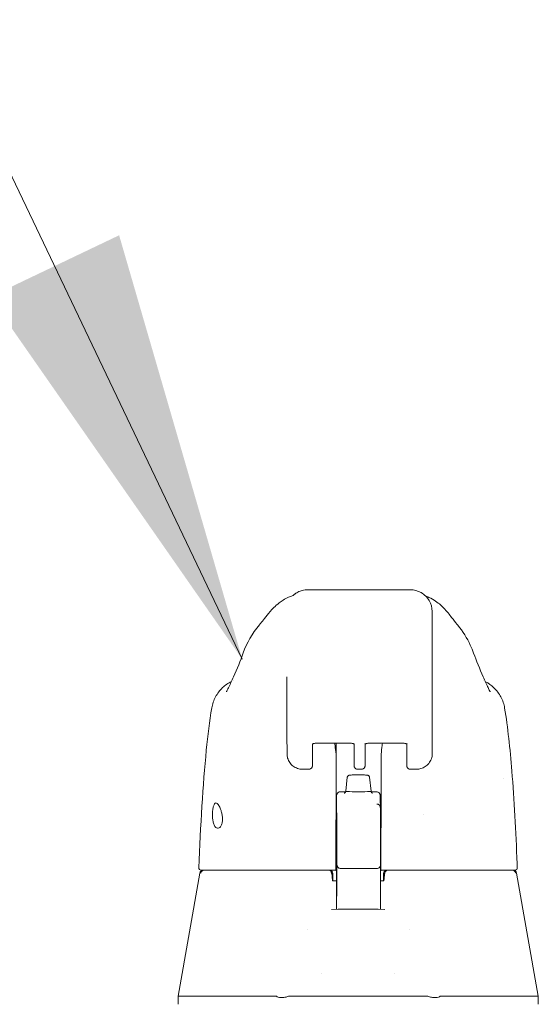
# Model space of a CAD drawing. Header units: inches. Extents: x 15 to 394, y 11 to 241.
# Tile 5 of 83: x 128.11 to 130.93, y 84.65 to 89.99. Entities that reach past the tile are written whole.
import ezdxf

# ---------------------------------------------------------------- set-up
doc = ezdxf.new("R2010")
doc.units = ezdxf.units.IN
doc.header["$LTSCALE"] = 24
doc.header["$MEASUREMENT"] = 0
doc.layers.get('0').update_dxf_attribs({"lineweight": 0})
doc.layers.add('Symbol (ANSI)', color=7, linetype='Continuous', lineweight=5)
doc.layers.add('Visible (ANSI)', color=7, linetype='Continuous', lineweight=5)
doc.styles.add('ROMANS', font='tahoma.ttf')
doc.dimstyles.new('Default (ANSI)$7', dxfattribs={"dimscale": 24, "dimtxt": 0.07, "dimasz": 0.098425, "dimexe": 0.125, "dimexo": 0.0625, "dimgap": 0.031496, "dimtad": 0, "dimtih": 1, "dimtoh": 1, "dimrnd": 1e-08, "dimzin": 0, "dimdsep": 46, "dimtxsty": 'ROMANS', "dimblk": 'Filled-1', "dimcen": 0.09, "dimdle": 0.393701, "dimclrd": 256, "dimclre": 256, "dimclrt": 256, "dimadec": 0, "dimazin": 0, "dimtfac": 0.928571, "dimtofl": 0, "dimtmove": 0, "dimatfit": 3, "dimfxl": 0, "dimtolj": 1, "dimtzin": 0, "dimlwd": -1, "dimlwe": -1, "dimarcsym": 0})

# ---------------------------------------------------------------- blocks, each defined once
blk = doc.blocks.new('Filled-1')
at = {"color": 0}
for p, q in [((0, 0), (-1, 0.1786)), ((-1, 0.1786), (-1, -0.1786)), ((-1, 0), (0, 0)), ((-1, -0.1786), (0, 0))]:
    blk.add_line(p, q, dxfattribs=at)
at = {"color": 0, "flags": 128}
blk.add_lwpolyline([(-1, -0.1786), (0, 0)], dxfattribs=at)
at = {"color": 0}
blk.add_solid([(-1, -0.1786), (0, 0), (-1, 0.1786), (-1, -0.1786)], dxfattribs=at)

msp = doc.modelspace()

# ---------------------------------------------------------------- linework, layer by layer
at = {"layer": 'Visible (ANSI)'}
for p, q in [((129.6784, 86.8954), (129.6772, 86.8954)), ((129.6784, 86.8954), (129.6809, 86.8954)), ((130.2321, 86.8954), (129.6809, 86.8954)), ((130.3513, 86.2852), (130.3514, 86.1829)), ((130.3514, 86.1827), (130.351, 86.0055)), ((129.5635, 86.1079), (129.5636, 86.0056)), ((129.7016, 86.0586), (129.7014, 85.9535)), ((129.7202, 86.0624), (129.9095, 86.0624)), ((129.8295, 86.0624), (129.8295, 86.001)), ((129.9275, 86.0588), (129.9276, 85.99)), ((129.9868, 85.9535), (129.9871, 86.0586)), ((130.0056, 86.0624), (130.195, 86.0624)), ((130.213, 85.99), (130.213, 86.0581)), ((129.6828, 85.9217), (129.6476, 85.9217)), ((129.8906, 85.8784), (129.8819, 85.8023)), ((129.9462, 85.9217), (129.9683, 85.9217)), ((130.0111, 85.8783), (130.0197, 85.8023)), ((130.2669, 85.9217), (130.2316, 85.9217)), ((129.8522, 85.799), (129.8815, 85.799)), ((130.0202, 85.799), (130.049, 85.799)), ((130.0687, 85.7798), (130.0694, 85.7546)), ((129.8324, 85.5914), (129.8326, 85.3809)), ((129.091, 85.3585), (128.9733, 84.6911)), ((129.8119, 85.3551), (129.8119, 85.3168)), ((129.8542, 85.3831), (130.0511, 85.3831)), ((130.0724, 85.3748), (130.0731, 85.3748)), ((130.0875, 85.3551), (130.0875, 85.3168)), ((130.8084, 85.3585), (130.9261, 84.6911)), ((129.8327, 85.3157), (129.8139, 85.3157)), ((130.0856, 85.3157), (130.0698, 85.3157)), ((129.8327, 85.2883), (129.8327, 85.2429)), ((130.0697, 85.2329), (130.0696, 85.162)), ((129.6741, 85.054), (129.6741, 85.054)), ((130.2253, 85.054), (130.2253, 85.054)), ((129.7529, 84.8142), (129.7529, 84.8142)), ((130.1466, 84.8142), (130.1466, 84.8142)), ((128.9733, 84.6464), (128.9733, 84.6911)), ((129.0125, 84.6911), (129.5041, 84.6911)), ((129.5773, 84.6911), (130.3222, 84.6911)), ((130.3954, 84.6911), (130.8869, 84.6911)), ((130.9261, 84.6464), (130.9261, 84.6911))]:
    msp.add_line(p, q, dxfattribs=at)
for centre, radius, start, end in [((129.0973, 85.3866), 0.0118, 177.7242, 270), ((129.1104, 85.3551), 0.0197, 90.0001, 170), ((129.7872, 85.3551), 0.0197, 4.9119, 90), ((129.7922, 85.3551), 0.0197, 0, 90), ((130.1072, 85.3551), 0.0197, 90, 180), ((130.1123, 85.3551), 0.0197, 90, 175.0881), ((130.789, 85.3551), 0.0197, 10, 90), ((130.8005, 85.3866), 0.0118, 270, 2.2758)]:
    msp.add_arc(centre, radius, start, end, dxfattribs=at)
for centre, major_axis, ratio, start_param, end_param in [((130.3502, 85.793), (0, 0.9843), 0.001274, 5.235988, 6.283186), ((129.5113, 86.4851), (-0.1851, 0.067), 0.665998, 6.283147, 6.283185), ((130.3901, 86.4851), (0.1852, 0.0666), 0.666643, 0.000002, 0.000041), ((129.5628, 85.793), (0, 0.6299), 0.001274, 5.235988, 6.283186), ((130.2726, 86.1828), (0.0787, -0.0002), 0.866025, 0, 0.002547), ((129.787, 85.9991), (-0.0425, -0.0035), 0.669542, 3.085614, 3.161581), ((129.8307, 84.6199), (0.0001, 1.6849), 0.001243, 0.609956, 0.646633), ((130.1162, 85.9991), (-0.0425, 0.0034), 0.669773, 6.258798, 6.334759), ((130.0749, 84.6199), (0, -1.6849), 0.001294, 3.751549, 3.788225), ((129.8288, 86.0999), (0, 0.5512), 0.001274, 3.554684, 4.444304), ((129.8295, 85.9486), (0, -0.0201), 0.001273, 3.788231, 4.444303), ((130.0729, 86.0999), (0, 0.5512), 0.001274, 3.554684, 4.444304), ((130.0736, 85.9486), (0, 0.0201), 0.001274, 0.646638, 1.302711), ((129.9508, 85.8023), (-0.0689, 0), 0.042782, 6.278319, 9.429644), ((130.3049, 85.6701), (0, 0.061), 0.001274, 1.508926, 1.509277), ((129.8291, 85.5767), (0, -0.0201), 0.001269, 3.554683, 4.318922), ((130.0732, 85.5767), (0, 0.0201), 0.001278, 0.413091, 1.177333), ((129.8123, 85.2949), (-0.0983, 1.1448), 0.000167, 1.516693, 1.533906), ((129.7888, 85.3354), (0.0196, 0.0017), 0.017406, 6.283182, 6.298323), ((129.8135, 85.3276), (0, -0.0118), 0.79344, 0.00001, 0.000043), ((130.1106, 85.3354), (-0.0196, 0.0017), 0.017406, 6.268048, 6.283203), ((129.5222, 84.2377), (-0.0182, 0.4534), 0.057705, 6.212037, 6.280865), ((129.5222, 84.2377), (0.0567, 0.4533), 0.172345, 0.021557, 0.090385), ((130.3772, 84.2377), (-0.0567, 0.4533), 0.172345, 6.1928, 6.261628), ((130.3772, 84.2377), (0.0182, 0.4534), 0.057705, 0.002321, 0.071149)]:
    msp.add_ellipse(centre, major_axis=major_axis, ratio=ratio, start_param=start_param, end_param=end_param, dxfattribs=at)
for centre, major_axis in [((129.8325, 85.6701), (0, 0.0738)), ((130.0726, 85.6701), (0, -0.061))]:
    msp.add_ellipse(centre, major_axis=major_axis, ratio=0.001274, dxfattribs=at)
for points, knots in [([(129.5977, 86.8647), (129.5977, 86.8647), (129.5978, 86.8647), (129.5985, 86.8653), (129.5988, 86.8657), (129.6018, 86.8682), (129.6029, 86.8691), (129.6056, 86.8712), (129.6067, 86.872), (129.6093, 86.8739), (129.6107, 86.8749), (129.6154, 86.878), (129.619, 86.8801), (129.6301, 86.8859), (129.6381, 86.889), (129.6563, 86.894), (129.6668, 86.8954), (129.6772, 86.8954)], [2.324809, 2.324809, 2.324809, 2.324809, 2.4153729, 2.4153729, 2.4996666, 2.4996666, 2.529953, 2.529953, 2.5462201, 2.5462201, 2.5624726, 2.5624726, 2.5951409, 2.5951409, 2.6603318, 2.6603318, 2.7396412, 2.7396412, 2.7396412, 2.7396412]), ([(129.4138, 86.7043), (129.4212, 86.7129), (129.436, 86.7328), (129.4655, 86.7695), (129.4767, 86.783), (129.5003, 86.8066), (129.5097, 86.8153), (129.5281, 86.8294), (129.5352, 86.8344), (129.5517, 86.8444), (129.5613, 86.8496), (129.572, 86.8542)], [0, 0, 0, 0, 0.755734, 0.755734, 1.131841, 1.131841, 1.328326, 1.328326, 1.431535, 1.431535, 1.538441, 1.538441, 1.538441, 1.538441]), ([(129.572, 86.8542), (129.5999, 86.8663), (129.5967, 86.8642), (129.5978, 86.8648), (129.5981, 86.865), (129.5982, 86.8651)], [0, 0, 0, 0, 1.300877, 1.300877, 1.639995, 1.639995, 1.639995, 1.639995]), ([(130.3334, 86.8532), (130.347, 86.8471), (130.3586, 86.8403), (130.3791, 86.8265), (130.3879, 86.8194), (130.408, 86.8017), (130.4174, 86.7917), (130.4421, 86.7639), (130.4539, 86.7481), (130.4753, 86.72), (130.4844, 86.7083), (130.4893, 86.7024)], [0, 0, 0, 0, 0.13568, 0.13568, 0.283939, 0.283939, 0.527054, 0.527054, 1.014346, 1.014346, 1.540824, 1.540824, 1.540824, 1.540824]), ([(130.4894, 86.7024), (130.5175, 86.669), (130.5398, 86.6326), (130.564, 86.5809), (130.57, 86.5665), (130.5753, 86.5518)], [0, 0, 0, 0, 0.3581266, 0.3581266, 0.4930022, 0.4930022, 0.4930022, 0.4930022]), ([(129.2357, 86.342), (129.2357, 86.342), (129.2364, 86.3431), (129.2387, 86.3475), (129.2409, 86.3518), (129.247, 86.3644), (129.2514, 86.3739), (129.2606, 86.394), (129.2653, 86.4043), (129.2705, 86.4153)], [0.5925237, 0.5925237, 0.5925237, 0.5925237, 0.6646619, 0.6646619, 0.7668616, 0.7668616, 0.908863, 0.908863, 1.0310814, 1.0310814, 1.0310814, 1.0310814]), ([(130.6308, 86.4149), (130.6412, 86.3923), (130.6502, 86.3723), (130.6594, 86.3529), (130.6617, 86.3483), (130.6644, 86.3429), (130.6652, 86.3415), (130.6655, 86.3411), (130.6655, 86.341), (130.6655, 86.341)], [0, 0, 0, 0, 0.2499371, 0.2499371, 0.3535128, 0.3535128, 0.4283098, 0.4283098, 0.439933, 0.439933, 0.439933, 0.439933]), ([(129.1556, 86.2537), (129.1591, 86.2747), (129.1661, 86.2953), (129.186, 86.3325), (129.199, 86.3496), (129.2283, 86.3774), (129.2447, 86.3889), (129.2622, 86.3976)], [0, 0, 0, 0, 0.1620881, 0.1620881, 0.3213069, 0.3213069, 0.4702907, 0.4702907, 0.4702907, 0.4702907]), ([(130.6393, 86.3964), (130.6561, 86.3878), (130.6718, 86.3766), (130.7005, 86.3492), (130.7135, 86.3321), (130.7333, 86.2949), (130.7403, 86.2742), (130.7437, 86.2532)], [0.2361481, 0.2361481, 0.2361481, 0.2361481, 0.379777, 0.379777, 0.5389916, 0.5389916, 0.7011957, 0.7011957, 0.7011957, 0.7011957]), ([(129.0855, 85.3871), (129.0948, 85.6163), (129.107, 85.835), (129.1342, 86.1059), (129.1436, 86.1818), (129.1556, 86.2537)], [0, 0, 0, 0, 1.850891, 1.850891, 2.630245, 2.630245, 2.630245, 2.630245]), ([(130.7437, 86.2532), (130.761, 86.1483), (130.7728, 86.0342), (130.7952, 85.7565), (130.8042, 85.5863), (130.8114, 85.4092)], [0, 0, 0, 0, 1.138918, 1.138918, 2.574106, 2.574106, 2.574106, 2.574106]), ([(129.7001, 86.0575), (129.7001, 86.0575), (129.7001, 86.0576), (129.7003, 86.0577), (129.7006, 86.058), (129.7017, 86.0586), (129.7025, 86.059), (129.7046, 86.0599), (129.706, 86.0604), (129.7092, 86.0613), (129.7111, 86.0616), (129.7153, 86.0622), (129.7176, 86.0623), (129.72, 86.0624), (129.7201, 86.0624), (129.7202, 86.0624)], [6.740092, 6.740092, 6.740092, 6.740092, 6.793779, 6.793779, 6.96813, 6.96813, 7.15411, 7.15411, 7.362553, 7.362553, 7.594077, 7.594077, 7.842143, 7.842143, 7.853982, 7.853982, 7.853982, 7.853982]), ([(129.8294, 86.0031), (129.8276, 86.0195), (129.8257, 86.0353), (129.8233, 86.0545), (129.8228, 86.0585), (129.8223, 86.0624)], [-0.4388751, -0.4388751, -0.4388751, -0.4388751, -0.2194373, -0.2194373, -0.1616613, -0.1616613, -0.1616613, -0.1616613]), ([(129.9295, 86.0576), (129.9295, 86.0576), (129.9295, 86.0576), (129.9294, 86.0577), (129.929, 86.058), (129.9279, 86.0586), (129.9272, 86.0591), (129.9251, 86.0599), (129.9237, 86.0604), (129.9205, 86.0613), (129.9186, 86.0616), (129.9144, 86.0622), (129.9121, 86.0624), (129.9097, 86.0624), (129.9096, 86.0624), (129.9095, 86.0624)], [3.601441, 3.601441, 3.601441, 3.601441, 3.653835, 3.653835, 3.828176, 3.828176, 4.014016, 4.014016, 4.222282, 4.222282, 4.453653, 4.453653, 4.701633, 4.701633, 4.712389, 4.712389, 4.712389, 4.712389]), ([(130.0056, 86.0624), (130.0033, 86.0624), (130.0009, 86.0622), (129.9965, 86.0616), (129.9945, 86.0612), (129.991, 86.0603), (129.9896, 86.0598), (129.9874, 86.0588), (129.9867, 86.0583), (129.9858, 86.0577), (129.9856, 86.0575), (129.9856, 86.0575)], [4.712389, 4.712389, 4.712389, 4.712389, 4.966699, 4.966699, 5.215035, 5.215035, 5.445494, 5.445494, 5.649809, 5.649809, 5.826279, 5.826279, 5.826279, 5.826279]), ([(130.0811, 86.0624), (130.0806, 86.0585), (130.0801, 86.0545), (130.0776, 86.0353), (130.0756, 86.0195), (130.0738, 86.0031)], [-0.2772129, -0.2772129, -0.2772129, -0.2772129, -0.2194374, -0.2194374, -0.000001, -0.000001, -0.000001, -0.000001]), ([(130.195, 86.0624), (130.1973, 86.0624), (130.1997, 86.0622), (130.2041, 86.0616), (130.2061, 86.0612), (130.2096, 86.0603), (130.211, 86.0598), (130.2131, 86.0588), (130.2139, 86.0584), (130.2148, 86.0578), (130.215, 86.0576), (130.215, 86.0576)], [1.570796, 1.570796, 1.570796, 1.570796, 1.825106, 1.825106, 2.073301, 2.073301, 2.30349, 2.30349, 2.50749, 2.50749, 2.681745, 2.681745, 2.681745, 2.681745]), ([(129.6475, 85.9217), (129.6385, 85.9217), (129.6293, 85.9231), (129.6121, 85.9288), (129.604, 85.933), (129.5897, 85.9437), (129.5834, 85.9503), (129.5734, 85.9649), (129.5695, 85.9731), (129.5649, 85.9887), (129.5638, 85.9962), (129.5636, 86.0035)], [0, 0, 0, 0, 0.0703736, 0.0703736, 0.1392004, 0.1392004, 0.2072974, 0.2072974, 0.2754598, 0.2754598, 0.3325774, 0.3325774, 0.3325774, 0.3325774]), ([(129.9462, 85.9217), (129.9442, 85.9217), (129.9422, 85.922), (129.9384, 85.9233), (129.9366, 85.9242), (129.9335, 85.9266), (129.9321, 85.928), (129.9299, 85.9312), (129.929, 85.9331), (129.9282, 85.9358), (129.928, 85.9368), (129.9279, 85.9379), (129.9278, 85.938), (129.9278, 85.9384), (129.9278, 85.9385), (129.9278, 85.9388), (129.9277, 85.939), (129.9277, 85.9392), (129.9277, 85.9393), (129.9277, 85.9395), (129.9277, 85.9396), (129.9277, 85.9399), (129.9277, 85.94), (129.9277, 85.9405), (129.9277, 85.9409), (129.9277, 85.9432), (129.9277, 85.9464), (129.9276, 85.9558), (129.9276, 85.9624), (129.9276, 85.9761), (129.9276, 85.9828), (129.9276, 85.99)], [0, 0, 0, 0, 0.0152437, 0.0152437, 0.0302108, 0.0302108, 0.0451875, 0.0451875, 0.0601581, 0.0601581, 0.0673092, 0.0673092, 0.0689264, 0.0689264, 0.0702228, 0.0702228, 0.0721464, 0.0721464, 0.074147, 0.074147, 0.0775296, 0.0775296, 0.0857864, 0.0857864, 0.110542, 0.110542, 0.1855583, 0.1855583, 0.2684918, 0.2684918, 0.3313559, 0.3313559, 0.3313559, 0.3313559]), ([(130.2316, 85.9217), (130.2296, 85.9217), (130.2276, 85.922), (130.2239, 85.9233), (130.2221, 85.9242), (130.2189, 85.9266), (130.2175, 85.928), (130.2153, 85.9312), (130.2144, 85.9331), (130.2136, 85.9358), (130.2134, 85.9368), (130.2133, 85.9379), (130.2133, 85.938), (130.2132, 85.9384), (130.2132, 85.9385), (130.2132, 85.9388), (130.2132, 85.939), (130.2132, 85.9392), (130.2132, 85.9393), (130.2132, 85.9395), (130.2131, 85.9396), (130.2131, 85.9399), (130.2131, 85.94), (130.2131, 85.9405), (130.2131, 85.9409), (130.2131, 85.9432), (130.2131, 85.9464), (130.2131, 85.9558), (130.2131, 85.9624), (130.213, 85.9761), (130.213, 85.9828), (130.213, 85.99)], [0, 0, 0, 0, 0.0152437, 0.0152437, 0.0302108, 0.0302108, 0.0451875, 0.0451875, 0.0601581, 0.0601581, 0.0673092, 0.0673092, 0.0689264, 0.0689264, 0.0702228, 0.0702228, 0.0721464, 0.0721464, 0.074147, 0.074147, 0.0775296, 0.0775296, 0.0857864, 0.0857864, 0.110542, 0.110542, 0.1855583, 0.1855583, 0.2684918, 0.2684918, 0.3313559, 0.3313559, 0.3313559, 0.3313559]), ([(130.351, 86.0056), (130.351, 85.9961), (130.3494, 85.9865), (130.3432, 85.9689), (130.3387, 85.9606), (130.3275, 85.9464), (130.3208, 85.9403), (130.306, 85.9306), (130.2978, 85.9269), (130.282, 85.9226), (130.2744, 85.9216), (130.2669, 85.9216)], [0, 0, 0, 0, 0.0731439, 0.0731439, 0.1436614, 0.1436614, 0.211738, 0.211738, 0.2795476, 0.2795476, 0.3380314, 0.3380314, 0.3380314, 0.3380314]), ([(129.7014, 85.9535), (129.7014, 85.9481), (129.7014, 85.9441), (129.7014, 85.9412), (129.7013, 85.9406), (129.7013, 85.94), (129.7013, 85.9399), (129.7013, 85.9394), (129.7013, 85.9393), (129.7013, 85.9391), (129.7013, 85.9389), (129.7013, 85.9386), (129.7012, 85.9384), (129.7012, 85.9376), (129.7011, 85.9371), (129.7009, 85.9361), (129.7008, 85.9355), (129.7002, 85.9338), (129.6997, 85.9325), (129.6982, 85.9297), (129.6971, 85.9282), (129.6943, 85.9255), (129.6927, 85.9244), (129.6891, 85.9226), (129.6872, 85.9221), (129.6844, 85.9217), (129.6836, 85.9217), (129.6828, 85.9217)], [0, 0, 0, 0, 0.0823467, 0.0823467, 0.1118576, 0.1118576, 0.1247539, 0.1247539, 0.1265515, 0.1265515, 0.1286021, 0.1286021, 0.1306663, 0.1306663, 0.134814, 0.134814, 0.138887, 0.138887, 0.148968, 0.148968, 0.1632472, 0.1632472, 0.1782167, 0.1782167, 0.1931923, 0.1931923, 0.1993249, 0.1993249, 0.1993249, 0.1993249]), ([(129.9868, 85.9535), (129.9868, 85.9481), (129.9868, 85.9441), (129.9868, 85.9412), (129.9868, 85.9406), (129.9868, 85.94), (129.9868, 85.9399), (129.9867, 85.9394), (129.9867, 85.9393), (129.9867, 85.9391), (129.9867, 85.9389), (129.9867, 85.9386), (129.9867, 85.9384), (129.9866, 85.9376), (129.9865, 85.9371), (129.9863, 85.9361), (129.9862, 85.9355), (129.9857, 85.9338), (129.9852, 85.9325), (129.9836, 85.9297), (129.9825, 85.9282), (129.9797, 85.9255), (129.9781, 85.9244), (129.9745, 85.9226), (129.9726, 85.9221), (129.9699, 85.9217), (129.9691, 85.9217), (129.9683, 85.9217)], [0, 0, 0, 0, 0.0823467, 0.0823467, 0.1118576, 0.1118576, 0.1247539, 0.1247539, 0.1265515, 0.1265515, 0.1286021, 0.1286021, 0.1306663, 0.1306663, 0.134814, 0.134814, 0.138887, 0.138887, 0.148968, 0.148968, 0.1632472, 0.1632472, 0.1782167, 0.1782167, 0.1931923, 0.1931923, 0.1993249, 0.1993249, 0.1993249, 0.1993249]), ([(129.8906, 85.8784), (129.8907, 85.8796), (129.8911, 85.8809), (129.8922, 85.8833), (129.8929, 85.8843), (129.8946, 85.8861), (129.8956, 85.8868), (129.8973, 85.8878), (129.898, 85.8881), (129.8992, 85.8886), (129.8997, 85.8887), (129.9008, 85.889), (129.9014, 85.8891), (129.9039, 85.8895), (129.9058, 85.8897), (129.9106, 85.89), (129.9133, 85.8902), (129.9204, 85.8905), (129.9253, 85.8906), (129.9354, 85.8908), (129.9407, 85.8909), (129.9512, 85.8909), (129.9566, 85.8909), (129.9669, 85.8908), (129.9719, 85.8907), (129.981, 85.8905), (129.9851, 85.8903), (129.9921, 85.89), (129.9951, 85.8897), (129.9987, 85.8893), (129.9998, 85.8892), (130.0016, 85.8888), (130.0021, 85.8887), (130.0032, 85.8883), (130.0039, 85.888), (130.0053, 85.8873), (130.0061, 85.8868), (130.0075, 85.8856), (130.0082, 85.8849), (130.0095, 85.8832), (130.01, 85.8822), (130.0108, 85.8802), (130.011, 85.8793), (130.0111, 85.8783)], [0, 0, 0, 0, 0.0101015, 0.0101015, 0.0199862, 0.0199862, 0.0296294, 0.0296294, 0.0377089, 0.0377089, 0.0449846, 0.0449846, 0.0568687, 0.0568687, 0.0925395, 0.0925395, 0.1243072, 0.1243072, 0.1678667, 0.1678667, 0.2085979, 0.2085979, 0.2487728, 0.2487728, 0.2888646, 0.2888646, 0.3291737, 0.3291737, 0.3703899, 0.3703899, 0.3939584, 0.3939584, 0.4023637, 0.4023637, 0.4099805, 0.4099805, 0.4177702, 0.4177702, 0.4252935, 0.4252935, 0.4344742, 0.4344742, 0.4417369, 0.4417369, 0.4417369, 0.4417369]), ([(129.8324, 85.5914), (129.8324, 85.5996), (129.8323, 85.6094), (129.8323, 85.6302), (129.8323, 85.6415), (129.8323, 85.6644), (129.8323, 85.6763), (129.8323, 85.6992), (129.8323, 85.7105), (129.8323, 85.7311), (129.8324, 85.7406), (129.8324, 85.7568), (129.8324, 85.7636), (129.8324, 85.7737), (129.8324, 85.777), (129.8325, 85.779), (129.8325, 85.7793), (129.8325, 85.7798), (129.8325, 85.7799), (129.8325, 85.7805), (129.8325, 85.7806), (129.8325, 85.781), (129.8326, 85.7812), (129.8326, 85.782), (129.8327, 85.7826), (129.8329, 85.7837), (129.8331, 85.7843), (129.8336, 85.7862), (129.8342, 85.7875), (129.8358, 85.7904), (129.837, 85.7921), (129.8399, 85.7949), (129.8417, 85.7961), (129.8454, 85.7979), (129.8475, 85.7986), (129.8504, 85.799), (129.8513, 85.799), (129.8522, 85.799)], [0.0000951, 0.0000951, 0.0000951, 0.0000951, 0.0901149, 0.0901149, 0.178562, 0.178562, 0.2670329, 0.2670329, 0.3554952, 0.3554952, 0.4439649, 0.4439649, 0.5324672, 0.5324672, 0.6211026, 0.6211026, 0.6422287, 0.6422287, 0.6501792, 0.6501792, 0.6522795, 0.6522795, 0.6545394, 0.6545394, 0.659093, 0.659093, 0.6635504, 0.6635504, 0.6741451, 0.6741451, 0.6893195, 0.6893195, 0.7052428, 0.7052428, 0.7211743, 0.7211743, 0.727735, 0.727735, 0.727735, 0.727735]), ([(129.8741, 85.7914), (129.8741, 85.7914), (129.8741, 85.7914), (129.8742, 85.7914), (129.8744, 85.7915), (129.8749, 85.7916), (129.8751, 85.7917), (129.8758, 85.792), (129.8764, 85.7923), (129.8778, 85.7933), (129.8785, 85.7939), (129.88, 85.7957), (129.8807, 85.7969), (129.8817, 85.7996), (129.8819, 85.8009), (129.8819, 85.8023)], [9.2430888, 9.2430888, 9.2430888, 9.2430888, 9.2594498, 9.2594498, 9.3055117, 9.3055117, 9.3302805, 9.3302805, 9.3644401, 9.3644401, 9.3881755, 9.3881755, 9.4085728, 9.4085728, 9.4235033, 9.4235033, 9.4235033, 9.4235033]), ([(130.0197, 85.8023), (130.0197, 85.801), (130.02, 85.7997), (130.0207, 85.7974), (130.0213, 85.7964), (130.0225, 85.7946), (130.0231, 85.794), (130.0243, 85.793), (130.0249, 85.7926), (130.0258, 85.7921), (130.0261, 85.7919), (130.0268, 85.7916), (130.0271, 85.7915), (130.0275, 85.7914), (130.0275, 85.7914), (130.0275, 85.7914)], [6.2819106, 6.2819106, 6.2819106, 6.2819106, 6.296187, 6.296187, 6.3118518, 6.3118518, 6.3310934, 6.3310934, 6.3535591, 6.3535591, 6.3797667, 6.3797667, 6.4163047, 6.4163047, 6.4623251, 6.4623251, 6.4623251, 6.4623251]), ([(130.049, 85.799), (130.0493, 85.799), (130.0496, 85.799), (130.0508, 85.7989), (130.0516, 85.7988), (130.0546, 85.7983), (130.0567, 85.7976), (130.0603, 85.7955), (130.062, 85.7942), (130.0649, 85.7912), (130.0661, 85.7894), (130.0673, 85.7865), (130.0677, 85.7856), (130.0681, 85.7841), (130.0682, 85.7836), (130.0684, 85.7828), (130.0684, 85.7825), (130.0685, 85.7818), (130.0686, 85.7815), (130.0686, 85.7811), (130.0686, 85.7809), (130.0686, 85.7806), (130.0687, 85.7805), (130.0687, 85.7803), (130.0687, 85.7802), (130.0687, 85.78), (130.0687, 85.7799), (130.0687, 85.7798)], [0, 0, 0, 0, 0.00224223, 0.00224223, 0.00898256, 0.00898256, 0.02514758, 0.02514758, 0.04107187, 0.04107187, 0.0570029, 0.0570029, 0.06485469, 0.06485469, 0.06852226, 0.06852226, 0.0711256, 0.0711256, 0.0739908, 0.0739908, 0.07533776, 0.07533776, 0.07733102, 0.07733102, 0.07973003, 0.07973003, 0.08311644, 0.08311644, 0.08311644, 0.08311644]), ([(129.1593, 85.6701), (129.1592, 85.6754), (129.1593, 85.6807), (129.1599, 85.6911), (129.1604, 85.6961), (129.162, 85.7088), (129.1634, 85.7158), (129.1669, 85.7273), (129.1689, 85.7318), (129.1733, 85.7374), (129.1756, 85.7388), (129.1805, 85.7391), (129.183, 85.7379), (129.1884, 85.7331), (129.1912, 85.7295), (129.1972, 85.7195), (129.2002, 85.7131), (129.2051, 85.7005), (129.2069, 85.6947), (129.2102, 85.6826), (129.2115, 85.6764), (129.2124, 85.6701)], [-0.5692874, -0.5692874, -0.5692874, -0.5692874, -0.5288858, -0.5288858, -0.4876841, -0.4876841, -0.4202422, -0.4202422, -0.3530717, -0.3530717, -0.2912927, -0.2912927, -0.2304014, -0.2304014, -0.1671779, -0.1671779, -0.0985288, -0.0985288, -0.0485921, -0.0485921, -0.000001, -0.000001, -0.000001, -0.000001]), ([(130.0507, 85.7325), (130.0528, 85.7324), (130.055, 85.7319), (130.0589, 85.7304), (130.0608, 85.7294), (130.064, 85.7268), (130.0654, 85.7252), (130.0669, 85.7229), (130.0673, 85.7221), (130.0679, 85.7209), (130.0682, 85.7204), (130.0686, 85.7191), (130.0689, 85.7185), (130.0692, 85.7174), (130.0692, 85.717), (130.0694, 85.7161), (130.0695, 85.7157), (130.0696, 85.7148), (130.0696, 85.7145), (130.0697, 85.7134), (130.0697, 85.713), (130.0698, 85.7109), (130.0698, 85.7088), (130.07, 85.6964), (130.0702, 85.6787), (130.0705, 85.617), (130.0706, 85.5652), (130.0708, 85.4994)], [0, 0, 0, 0, 0.016461, 0.016461, 0.032598, 0.032598, 0.048586, 0.048586, 0.055504, 0.055504, 0.060794, 0.060794, 0.069517, 0.069517, 0.078204, 0.078204, 0.091719, 0.091719, 0.12099, 0.12099, 0.208677, 0.208677, 0.471727, 0.471727, 1.263331, 1.263331, 2.350755, 2.350755, 2.350755, 2.350755]), ([(130.0694, 85.7546), (130.0695, 85.752), (130.0695, 85.7472), (130.0696, 85.7353), (130.0696, 85.7329), (130.0696, 85.7304)], [0, 0, 0, 0, 0.2222895, 0.2222895, 0.2714386, 0.2714386, 0.2714386, 0.2714386]), ([(129.2124, 85.6701), (129.2132, 85.6649), (129.2137, 85.6597), (129.2141, 85.6494), (129.214, 85.6445), (129.2128, 85.6324), (129.2113, 85.6258), (129.2067, 85.6141), (129.2035, 85.6093), (129.1971, 85.6034), (129.1939, 85.6018), (129.1878, 85.6009), (129.1848, 85.6014), (129.1787, 85.6045), (129.1756, 85.6073), (129.1695, 85.6161), (129.1668, 85.6223), (129.1629, 85.6356), (129.1617, 85.6421), (129.1599, 85.6558), (129.1594, 85.6629), (129.1593, 85.6701)], [-0.5739281, -0.5739281, -0.5739281, -0.5739281, -0.533814, -0.533814, -0.4939143, -0.4939143, -0.4307597, -0.4307597, -0.3597657, -0.3597657, -0.3005984, -0.3005984, -0.2454531, -0.2454531, -0.1831514, -0.1831514, -0.1104073, -0.1104073, -0.0546787, -0.0546787, -0.000001, -0.000001, -0.000001, -0.000001]), ([(129.8332, 85.2334), (129.8332, 85.2334), (129.8332, 85.2336), (129.8332, 85.235), (129.8333, 85.237), (129.8333, 85.2457), (129.8333, 85.2549), (129.8334, 85.2797), (129.8334, 85.2959), (129.8334, 85.3328), (129.8335, 85.354), (129.8335, 85.3987), (129.8335, 85.4228), (129.8335, 85.4708), (129.8335, 85.4953), (129.8335, 85.5417), (129.8335, 85.5642), (129.8334, 85.6042), (129.8334, 85.6223), (129.8334, 85.652), (129.8333, 85.6639), (129.8333, 85.676), (129.8333, 85.6791), (129.8333, 85.6825), (129.8332, 85.6834), (129.8332, 85.6843), (129.8332, 85.6845), (129.8332, 85.6846), (129.8332, 85.6846), (129.8332, 85.6846)], [0.095515, 0.095515, 0.095515, 0.095515, 0.123841, 0.123841, 0.213853, 0.213853, 0.387934, 0.387934, 0.570542, 0.570542, 0.753617, 0.753617, 0.936769, 0.936769, 1.119942, 1.119942, 1.303116, 1.303116, 1.486277, 1.486277, 1.669389, 1.669389, 1.759895, 1.759895, 1.808908, 1.808908, 1.835911, 1.835911, 1.839855, 1.839855, 1.839855, 1.839855]), ([(129.829, 85.5844), (129.829, 85.5537), (129.829, 85.522), (129.829, 85.4575), (129.829, 85.4246), (129.829, 85.3915)], [0.0000013, 0.0000013, 0.0000013, 0.0000013, 0.2536651, 0.2536651, 0.507274, 0.507274, 0.507274, 0.507274]), ([(130.0731, 85.5844), (130.0731, 85.5537), (130.0731, 85.522), (130.0731, 85.4575), (130.0731, 85.4246), (130.0731, 85.3915)], [0.0000013, 0.0000013, 0.0000013, 0.0000013, 0.2536657, 0.2536657, 0.5072735, 0.5072735, 0.5072735, 0.5072735]), ([(130.0708, 85.4994), (130.0708, 85.4968), (130.0708, 85.4934), (130.0708, 85.4854), (130.0708, 85.4808), (130.0708, 85.4709), (130.0708, 85.4655), (130.0708, 85.4547), (130.0708, 85.4492), (130.0708, 85.4385), (130.0708, 85.4333), (130.0708, 85.4238), (130.0708, 85.4195), (130.0708, 85.4122), (130.0708, 85.4092), (130.0708, 85.4048), (130.0708, 85.4035), (130.0708, 85.4026), (130.0708, 85.4025), (130.0708, 85.4021), (130.0708, 85.402), (130.0707, 85.4017), (130.0707, 85.4016), (130.0707, 85.4013), (130.0707, 85.401), (130.0706, 85.4005), (130.0706, 85.4002), (130.0705, 85.3994), (130.0704, 85.3988), (130.0699, 85.3969), (130.0695, 85.3956), (130.068, 85.3925), (130.0668, 85.3908), (130.064, 85.3878), (130.0623, 85.3865), (130.0586, 85.3845), (130.0566, 85.3838), (130.0534, 85.3832), (130.0522, 85.3831), (130.0511, 85.3831)], [0, 0, 0, 0, 0.0425807, 0.0425807, 0.0841852, 0.0841852, 0.1256804, 0.1256804, 0.167149, 0.167149, 0.2086126, 0.2086126, 0.2500853, 0.2500853, 0.2915961, 0.2915961, 0.3332584, 0.3332584, 0.3395061, 0.3395061, 0.3420357, 0.3420357, 0.3431432, 0.3431432, 0.3452868, 0.3452868, 0.3473947, 0.3473947, 0.3519485, 0.3519485, 0.3622857, 0.3622857, 0.3777932, 0.3777932, 0.3937253, 0.3937253, 0.4096569, 0.4096569, 0.418499, 0.418499, 0.418499, 0.418499]), ([(129.8542, 85.3831), (129.854, 85.3831), (129.8538, 85.3831), (129.8528, 85.3831), (129.8521, 85.3832), (129.8493, 85.3836), (129.8472, 85.3843), (129.8435, 85.3862), (129.8417, 85.3874), (129.8388, 85.3904), (129.8375, 85.3921), (129.8361, 85.3949), (129.8358, 85.3959), (129.8351, 85.3979), (129.8349, 85.3989), (129.8347, 85.4003), (129.8347, 85.4007), (129.8346, 85.4012), (129.8346, 85.4015), (129.8346, 85.4018), (129.8346, 85.4019), (129.8346, 85.4021), (129.8346, 85.4022), (129.8345, 85.4023), (129.8345, 85.4024), (129.8345, 85.4027), (129.8345, 85.4028), (129.8345, 85.4034), (129.8345, 85.4041), (129.8345, 85.4059), (129.8345, 85.4071), (129.8345, 85.4085)], [0, 0, 0, 0, 0.0018097, 0.0018097, 0.007246, 0.007246, 0.023428, 0.023428, 0.0393511, 0.0393511, 0.0552832, 0.0552832, 0.0631668, 0.0631668, 0.0710789, 0.0710789, 0.0739075, 0.0739075, 0.0758492, 0.0758492, 0.0774606, 0.0774606, 0.0789973, 0.0789973, 0.081828, 0.081828, 0.0894984, 0.0894984, 0.1125569, 0.1125569, 0.1358886, 0.1358886, 0.1358886, 0.1358886]), ([(129.1115, 85.3741), (129.1092, 85.3735), (129.1069, 85.3726), (129.1047, 85.3712), (129.1026, 85.3698), (129.1006, 85.368), (129.099, 85.3658), (129.0974, 85.3637), (129.0963, 85.3612), (129.0956, 85.3586)], [0, 0, 0, 0, 0.333333, 0.333333, 0.333333, 0.666667, 0.666667, 0.666667, 1, 1, 1, 1]), ([(129.0973, 85.3748), (129.0975, 85.3748), (129.0977, 85.3748), (129.0981, 85.3748), (129.0984, 85.3748), (129.0989, 85.3748), (129.0993, 85.3748), (129.0997, 85.3748), (129.1001, 85.3748), (129.1006, 85.3748), (129.1011, 85.3748), (129.1016, 85.3748), (129.1023, 85.3748)], [0, 0, 0, 0, 0.25, 0.25, 0.25, 0.5, 0.5, 0.5, 0.75, 0.75, 0.75, 1, 1, 1, 1]), ([(129.1023, 85.3748), (129.1024, 85.3748), (129.1027, 85.3748), (129.1032, 85.3748), (129.1037, 85.3748), (129.1045, 85.3748), (129.1054, 85.3748), (129.1064, 85.3748), (129.1075, 85.3748), (129.1089, 85.3748), (129.1102, 85.3748), (129.1118, 85.3748), (129.1135, 85.3748), (129.1153, 85.3748), (129.1172, 85.3748), (129.1193, 85.3748), (129.1214, 85.3748), (129.1237, 85.3748), (129.1262, 85.3748), (129.1287, 85.3748), (129.1315, 85.3748), (129.1347, 85.3748), (129.1379, 85.3748), (129.1415, 85.3748), (129.1454, 85.3748), (129.1494, 85.3748), (129.1537, 85.3748), (129.1584, 85.3748), (129.1631, 85.3748), (129.1682, 85.3748), (129.1737, 85.3748), (129.1792, 85.3748), (129.1851, 85.3748), (129.1915, 85.3748), (129.1979, 85.3748), (129.2047, 85.3748), (129.212, 85.3748), (129.2193, 85.3748), (129.227, 85.3748), (129.2353, 85.3748), (129.2437, 85.3748), (129.2527, 85.3748), (129.2616, 85.3748), (129.2706, 85.3748), (129.2794, 85.3748), (129.2879, 85.3748), (129.2963, 85.3748), (129.3045, 85.3748), (129.3123, 85.3748), (129.3202, 85.3748), (129.3278, 85.3748), (129.3353, 85.3748), (129.3428, 85.3748), (129.3502, 85.3748), (129.3577, 85.3748), (129.3651, 85.3748), (129.3727, 85.3748), (129.3804, 85.3748), (129.3882, 85.3748), (129.3961, 85.3748), (129.4042, 85.3748), (129.4123, 85.3748), (129.4205, 85.3748), (129.4291, 85.3748), (129.4377, 85.3748), (129.4466, 85.3748), (129.4557, 85.3748), (129.4648, 85.3748), (129.4741, 85.3748), (129.483, 85.3748), (129.4919, 85.3748), (129.5004, 85.3748), (129.5084, 85.3748), (129.5164, 85.3748), (129.5239, 85.3748), (129.5311, 85.3748), (129.5383, 85.3748), (129.5451, 85.3748), (129.5516, 85.3748), (129.558, 85.3748), (129.5642, 85.3748), (129.57, 85.3748), (129.5758, 85.3748), (129.5812, 85.3748), (129.5865, 85.3748), (129.5917, 85.3748), (129.5966, 85.3748), (129.6015, 85.3748), (129.6063, 85.3748), (129.6109, 85.3748), (129.6155, 85.3748), (129.6201, 85.3748), (129.6247, 85.3748), (129.6293, 85.3748), (129.6339, 85.3748), (129.6385, 85.3748), (129.6433, 85.3748), (129.6481, 85.3748), (129.6531, 85.3748), (129.6585, 85.3748), (129.6638, 85.3748), (129.6696, 85.3748), (129.6753, 85.3748), (129.6811, 85.3748), (129.687, 85.3748), (129.6925, 85.3748), (129.698, 85.3748), (129.7031, 85.3748), (129.708, 85.3748), (129.7128, 85.3748), (129.7173, 85.3748), (129.7217, 85.3748), (129.726, 85.3748), (129.7301, 85.3748), (129.7341, 85.3748), (129.7381, 85.3748), (129.7419, 85.3748), (129.7456, 85.3748), (129.7493, 85.3748), (129.7528, 85.3748), (129.7562, 85.3748), (129.7596, 85.3748), (129.7628, 85.3748), (129.766, 85.3748), (129.7691, 85.3748), (129.7721, 85.3748), (129.7751, 85.3748), (129.778, 85.3748), (129.7808, 85.3748), (129.7835, 85.3748), (129.7862, 85.3748), (129.7888, 85.3748), (129.7914, 85.3748), (129.7939, 85.3748), (129.7964, 85.3748), (129.7988, 85.3748), (129.8012, 85.3748), (129.8035, 85.3748), (129.8057, 85.3748), (129.808, 85.3748), (129.8102, 85.3748), (129.8123, 85.3748), (129.8144, 85.3748), (129.8164, 85.3748), (129.8183, 85.3748), (129.8203, 85.3748), (129.8221, 85.3748), (129.8239, 85.3748), (129.8257, 85.3748), (129.8274, 85.3748), (129.829, 85.3748)], [0, 0, 0, 0, 0.02, 0.02, 0.02, 0.04, 0.04, 0.04, 0.06, 0.06, 0.06, 0.08, 0.08, 0.08, 0.1, 0.1, 0.1, 0.12, 0.12, 0.12, 0.14, 0.14, 0.14, 0.16, 0.16, 0.16, 0.18, 0.18, 0.18, 0.2, 0.2, 0.2, 0.22, 0.22, 0.22, 0.24, 0.24, 0.24, 0.26, 0.26, 0.26, 0.28, 0.28, 0.28, 0.3, 0.3, 0.3, 0.32, 0.32, 0.32, 0.34, 0.34, 0.34, 0.36, 0.36, 0.36, 0.38, 0.38, 0.38, 0.4, 0.4, 0.4, 0.42, 0.42, 0.42, 0.44, 0.44, 0.44, 0.46, 0.46, 0.46, 0.48, 0.48, 0.48, 0.5, 0.5, 0.5, 0.52, 0.52, 0.52, 0.54, 0.54, 0.54, 0.56, 0.56, 0.56, 0.58, 0.58, 0.58, 0.6, 0.6, 0.6, 0.62, 0.62, 0.62, 0.64, 0.64, 0.64, 0.66, 0.66, 0.66, 0.68, 0.68, 0.68, 0.7, 0.7, 0.7, 0.72, 0.72, 0.72, 0.74, 0.74, 0.74, 0.76, 0.76, 0.76, 0.78, 0.78, 0.78, 0.8, 0.8, 0.8, 0.82, 0.82, 0.82, 0.84, 0.84, 0.84, 0.86, 0.86, 0.86, 0.88, 0.88, 0.88, 0.9, 0.9, 0.9, 0.92, 0.92, 0.92, 0.94, 0.94, 0.94, 0.96, 0.96, 0.96, 0.98, 0.98, 0.98, 1, 1, 1, 1]), ([(129.1115, 85.3741), (129.1127, 85.3744), (129.1141, 85.3746), (129.1166, 85.3748), (129.1177, 85.3748), (129.1187, 85.3748)], [-0.03976287, -0.03976287, -0.03976287, -0.03976287, -0.01919123, -0.01919123, 0, 0, 0, 0]), ([(129.7856, 85.3748), (129.788, 85.3748), (129.7904, 85.3744), (129.795, 85.3726), (129.7972, 85.3713), (129.8009, 85.3678), (129.8024, 85.3658), (129.8043, 85.3618), (129.8049, 85.36), (129.8052, 85.3577), (129.8053, 85.3572), (129.8053, 85.3568)], [-0.07186063, -0.07186063, -0.07186063, -0.07186063, -0.05375453, -0.05375453, -0.03421213, -0.03421213, -0.01469635, -0.01469635, 0, 0, 0.00333954, 0.00333954, 0.00333954, 0.00333954]), ([(129.8327, 85.3677), (129.8315, 85.3691), (129.8305, 85.3704), (129.8291, 85.3723), (129.8286, 85.373), (129.8284, 85.3738), (129.8283, 85.3739), (129.8283, 85.3741)], [0.012185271, 0.012185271, 0.012185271, 0.012185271, 0.01644749, 0.01644749, 0.02012058, 0.02012058, 0.02145456, 0.02145456, 0.02145456, 0.02145456]), ([(129.829, 85.3854), (129.829, 85.3864), (129.829, 85.3874), (129.829, 85.3895), (129.829, 85.3905), (129.829, 85.3915)], [-0.01552729, -0.01552729, -0.01552729, -0.01552729, -0.00775591, -0.00775591, -0.00000008, -0.00000008, -0.00000008, -0.00000008]), ([(129.829, 85.3854), (129.829, 85.3841), (129.829, 85.3828), (129.829, 85.3802), (129.829, 85.3789), (129.829, 85.3769), (129.829, 85.3761), (129.829, 85.3751), (129.829, 85.3748), (129.829, 85.3748)], [0, 0, 0, 0, 0.01021357, 0.01021357, 0.02188893, 0.02188893, 0.03336269, 0.03336269, 0.0441913, 0.0441913, 0.0441913, 0.0441913]), ([(129.8327, 85.2883), (129.8327, 85.2987), (129.8327, 85.3096), (129.8327, 85.3305), (129.8327, 85.3409), (129.8327, 85.3599), (129.8327, 85.3689), (129.8327, 85.3781), (129.8326, 85.3795), (129.8326, 85.3809)], [0, 0, 0, 0, 0.0810285, 0.0810285, 0.1605957, 0.1605957, 0.2402112, 0.2402112, 0.2554709, 0.2554709, 0.2554709, 0.2554709]), ([(130.0698, 85.3967), (130.0698, 85.3759), (130.0698, 85.3556), (130.0698, 85.3079), (130.0697, 85.2812), (130.0697, 85.2492), (130.0697, 85.2408), (130.0697, 85.2329)], [0.0826085, 0.0826085, 0.0826085, 0.0826085, 0.2432605, 0.2432605, 0.482131, 0.482131, 0.5753368, 0.5753368, 0.5753368, 0.5753368]), ([(130.0724, 85.3741), (130.0724, 85.374), (130.0724, 85.374), (130.0723, 85.3735), (130.0721, 85.373), (130.0712, 85.3716), (130.0705, 85.3708), (130.0698, 85.3698)], [0.045272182, 0.045272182, 0.045272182, 0.045272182, 0.045667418, 0.045667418, 0.048563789, 0.048563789, 0.051735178, 0.051735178, 0.051735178, 0.051735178]), ([(130.0731, 85.3915), (130.0731, 85.3905), (130.0731, 85.3895), (130.0731, 85.3874), (130.0731, 85.3864), (130.0731, 85.3854)], [0.00000008, 0.00000008, 0.00000008, 0.00000008, 0.00775583, 0.00775583, 0.01552726, 0.01552726, 0.01552726, 0.01552726]), ([(130.0731, 85.3748), (130.0731, 85.3748), (130.0731, 85.3751), (130.0731, 85.3761), (130.0731, 85.3769), (130.0731, 85.3789), (130.0731, 85.3802), (130.0731, 85.3828), (130.0731, 85.3841), (130.0731, 85.3854)], [-0.04419134, -0.04419134, -0.04419134, -0.04419134, -0.03334324, -0.03334324, -0.02186875, -0.02186875, -0.01019415, -0.01019415, 0, 0, 0, 0]), ([(130.0731, 85.3748), (130.0747, 85.3748), (130.0764, 85.3748), (130.0781, 85.3748), (130.0799, 85.3748), (130.0817, 85.3748), (130.0837, 85.3748), (130.0856, 85.3748), (130.0876, 85.3748), (130.0897, 85.3748), (130.0918, 85.3748), (130.0939, 85.3748), (130.0961, 85.3748), (130.0983, 85.3748), (130.1006, 85.3748), (130.1029, 85.3748), (130.1052, 85.3748), (130.1076, 85.3748), (130.1101, 85.3748), (130.1125, 85.3748), (130.115, 85.3748), (130.1176, 85.3748), (130.1202, 85.3748), (130.1229, 85.3748), (130.1257, 85.3748), (130.1285, 85.3748), (130.1313, 85.3748), (130.1343, 85.3748), (130.1373, 85.3748), (130.1404, 85.3748), (130.1436, 85.3748), (130.1469, 85.3748), (130.1502, 85.3748), (130.1537, 85.3748), (130.1572, 85.3748), (130.1609, 85.3748), (130.1647, 85.3748), (130.1685, 85.3748), (130.1725, 85.3748), (130.1766, 85.3748), (130.1808, 85.3748), (130.1851, 85.3748), (130.1896, 85.3748), (130.1941, 85.3748), (130.1987, 85.3748), (130.2036, 85.3748), (130.2085, 85.3748), (130.2138, 85.3748), (130.2192, 85.3748), (130.2246, 85.3748), (130.2303, 85.3748), (130.2357, 85.3748), (130.2411, 85.3748), (130.2464, 85.3748), (130.2514, 85.3748), (130.2564, 85.3748), (130.2612, 85.3748), (130.2659, 85.3748), (130.2706, 85.3748), (130.2751, 85.3748), (130.2797, 85.3748), (130.2843, 85.3748), (130.2889, 85.3748), (130.2935, 85.3748), (130.2981, 85.3748), (130.3029, 85.3748), (130.3078, 85.3748), (130.3127, 85.3748), (130.3179, 85.3748), (130.3233, 85.3748), (130.3287, 85.3748), (130.3345, 85.3748), (130.3405, 85.3748), (130.3466, 85.3748), (130.353, 85.3748), (130.3598, 85.3748), (130.3665, 85.3748), (130.3736, 85.3748), (130.3811, 85.3748), (130.3886, 85.3748), (130.3965, 85.3748), (130.4047, 85.3748), (130.413, 85.3748), (130.4218, 85.3748), (130.4307, 85.3748), (130.4396, 85.3748), (130.4488, 85.3748), (130.4575, 85.3748), (130.4663, 85.3748), (130.4746, 85.3748), (130.4828, 85.3748), (130.491, 85.3748), (130.499, 85.3748), (130.5068, 85.3748), (130.5147, 85.3748), (130.5223, 85.3748), (130.5298, 85.3748), (130.5373, 85.3748), (130.5447, 85.3748), (130.552, 85.3748), (130.5593, 85.3748), (130.5666, 85.3748), (130.574, 85.3748), (130.5814, 85.3748), (130.5888, 85.3748), (130.5965, 85.3748), (130.6041, 85.3748), (130.612, 85.3748), (130.6201, 85.3748), (130.6281, 85.3748), (130.6365, 85.3748), (130.6447, 85.3748), (130.6529, 85.3748), (130.661, 85.3748), (130.6687, 85.3748), (130.6763, 85.3748), (130.6836, 85.3748), (130.6904, 85.3748), (130.6973, 85.3748), (130.7038, 85.3748), (130.71, 85.3748), (130.7161, 85.3748), (130.7219, 85.3748), (130.7273, 85.3748), (130.7327, 85.3748), (130.7377, 85.3748), (130.7424, 85.3748), (130.7471, 85.3748), (130.7514, 85.3748), (130.7553, 85.3748), (130.7593, 85.3748), (130.763, 85.3748), (130.7662, 85.3748), (130.7694, 85.3748), (130.7721, 85.3748), (130.7746, 85.3748), (130.777, 85.3748), (130.7792, 85.3748), (130.7813, 85.3748), (130.7833, 85.3748), (130.7852, 85.3748), (130.7869, 85.3748), (130.7886, 85.3748), (130.7901, 85.3748), (130.7914, 85.3748), (130.7928, 85.3748), (130.7939, 85.3748), (130.7948, 85.3748), (130.7958, 85.3748), (130.7965, 85.3748), (130.797, 85.3748), (130.7975, 85.3748), (130.7977, 85.3748), (130.7978, 85.3748)], [0, 0, 0, 0, 0.019608, 0.019608, 0.019608, 0.039216, 0.039216, 0.039216, 0.058824, 0.058824, 0.058824, 0.078431, 0.078431, 0.078431, 0.098039, 0.098039, 0.098039, 0.117647, 0.117647, 0.117647, 0.137255, 0.137255, 0.137255, 0.156863, 0.156863, 0.156863, 0.176471, 0.176471, 0.176471, 0.196078, 0.196078, 0.196078, 0.215686, 0.215686, 0.215686, 0.235294, 0.235294, 0.235294, 0.254902, 0.254902, 0.254902, 0.27451, 0.27451, 0.27451, 0.294118, 0.294118, 0.294118, 0.313725, 0.313725, 0.313725, 0.333333, 0.333333, 0.333333, 0.352941, 0.352941, 0.352941, 0.372549, 0.372549, 0.372549, 0.392157, 0.392157, 0.392157, 0.411765, 0.411765, 0.411765, 0.431373, 0.431373, 0.431373, 0.45098, 0.45098, 0.45098, 0.470588, 0.470588, 0.470588, 0.490196, 0.490196, 0.490196, 0.509804, 0.509804, 0.509804, 0.529412, 0.529412, 0.529412, 0.54902, 0.54902, 0.54902, 0.568627, 0.568627, 0.568627, 0.588235, 0.588235, 0.588235, 0.607843, 0.607843, 0.607843, 0.627451, 0.627451, 0.627451, 0.647059, 0.647059, 0.647059, 0.666667, 0.666667, 0.666667, 0.686275, 0.686275, 0.686275, 0.705882, 0.705882, 0.705882, 0.72549, 0.72549, 0.72549, 0.745098, 0.745098, 0.745098, 0.764706, 0.764706, 0.764706, 0.784314, 0.784314, 0.784314, 0.803922, 0.803922, 0.803922, 0.823529, 0.823529, 0.823529, 0.843137, 0.843137, 0.843137, 0.862745, 0.862745, 0.862745, 0.882353, 0.882353, 0.882353, 0.901961, 0.901961, 0.901961, 0.921569, 0.921569, 0.921569, 0.941176, 0.941176, 0.941176, 0.960784, 0.960784, 0.960784, 0.980392, 0.980392, 0.980392, 1, 1, 1, 1]), ([(130.091, 85.3371), (130.0913, 85.3404), (130.0916, 85.3437), (130.0918, 85.347), (130.0921, 85.3502), (130.0924, 85.3535), (130.0927, 85.3568)], [0, 0, 0, 0, 0.5, 0.5, 0.5, 1, 1, 1, 1]), ([(130.1138, 85.3748), (130.1113, 85.3748), (130.1089, 85.3743), (130.1066, 85.3734), (130.1043, 85.3725), (130.1022, 85.3712), (130.1004, 85.3696), (130.0986, 85.3679), (130.0972, 85.3659), (130.0961, 85.3637), (130.095, 85.3616), (130.0944, 85.3592), (130.0941, 85.3568)], [0, 0, 0, 0, 0.25, 0.25, 0.25, 0.5, 0.5, 0.5, 0.75, 0.75, 0.75, 1, 1, 1, 1]), ([(130.788, 85.3741), (130.7867, 85.3744), (130.7854, 85.3746), (130.7829, 85.3748), (130.7817, 85.3748), (130.7807, 85.3748)], [0.000001, 0.000001, 0.000001, 0.000001, 0.01272699, 0.01272699, 0.02459906, 0.02459906, 0.02459906, 0.02459906]), ([(130.788, 85.3741), (130.7897, 85.3736), (130.7915, 85.373), (130.7949, 85.3712), (130.7964, 85.3701), (130.7992, 85.3675), (130.8004, 85.3661), (130.8023, 85.363), (130.803, 85.3614), (130.8036, 85.3593), (130.8037, 85.359), (130.8038, 85.3586)], [0.00000021, 0.00000021, 0.00000021, 0.00000021, 0.01790702, 0.01790702, 0.03464891, 0.03464891, 0.05076492, 0.05076492, 0.06565697, 0.06565697, 0.06905546, 0.06905546, 0.06905546, 0.06905546]), ([(130.7978, 85.3748), (130.7983, 85.3748), (130.7986, 85.3748), (130.7989, 85.3748), (130.7992, 85.3748), (130.7995, 85.3748), (130.7997, 85.3748), (130.8, 85.3748), (130.8002, 85.3748), (130.8003, 85.3748), (130.8005, 85.3748), (130.8005, 85.3748), (130.8005, 85.3748)], [0, 0, 0, 0, 0.25, 0.25, 0.25, 0.5, 0.5, 0.5, 0.75, 0.75, 0.75, 0.9509284, 0.9509284, 0.9509284, 0.9509284]), ([(129.8085, 85.3371), (129.8088, 85.333), (129.8092, 85.3287), (129.8097, 85.3231), (129.8099, 85.3214), (129.81, 85.3198)], [0, 0, 0, 0, 0.03177496, 0.03177496, 0.04542173, 0.04542173, 0.04542173, 0.04542173]), ([(129.81, 85.3198), (129.81, 85.3198), (129.81, 85.3197), (129.8101, 85.3193), (129.8103, 85.319), (129.8107, 85.3181), (129.8111, 85.3175), (129.812, 85.3167), (129.8123, 85.3165), (129.8131, 85.316), (129.8134, 85.3159), (129.8139, 85.3157), (129.814, 85.3157), (129.814, 85.3157)], [0.00221293, 0.00221293, 0.00221293, 0.00221293, 0.00676414, 0.00676414, 0.01367449, 0.01367449, 0.0232353, 0.0232353, 0.0303251, 0.0303251, 0.03762674, 0.03762674, 0.0442281, 0.0442281, 0.0442281, 0.0442281]), ([(130.0855, 85.3157), (130.0855, 85.3157), (130.0855, 85.3157), (130.0856, 85.3158), (130.0859, 85.3158), (130.0867, 85.3162), (130.0872, 85.3165), (130.0883, 85.3175), (130.0888, 85.3183), (130.0893, 85.3192), (130.0893, 85.3194), (130.0894, 85.3197), (130.0894, 85.3198), (130.0894, 85.3198)], [0.00826605, 0.00826605, 0.00826605, 0.00826605, 0.01093076, 0.01093076, 0.01929717, 0.01929717, 0.02796556, 0.02796556, 0.04070726, 0.04070726, 0.04645278, 0.04645278, 0.05018482, 0.05018482, 0.05018482, 0.05018482]), ([(130.0894, 85.3198), (130.0898, 85.3235), (130.0901, 85.3275), (130.0907, 85.3333), (130.0908, 85.3352), (130.091, 85.3371)], [0, 0, 0, 0, 0.03104913, 0.03104913, 0.0454378, 0.0454378, 0.0454378, 0.0454378]), ([(129.8327, 85.162), (129.8327, 85.1694), (129.8327, 85.1776), (129.8327, 85.196), (129.8327, 85.2065), (129.8327, 85.2256), (129.8327, 85.2344), (129.8327, 85.2429)], [0.1753991, 0.1753991, 0.1753991, 0.1753991, 0.2454689, 0.2454689, 0.3251907, 0.3251907, 0.3912181, 0.3912181, 0.3912181, 0.3912181]), ([(128.9733, 84.6911), (128.9733, 84.6907), (128.9766, 84.6905), (128.9896, 84.6905), (128.9993, 84.6907), (129.0121, 84.6911)], [-0.5896434, -0.5896434, -0.5896434, -0.5896434, -0.2948439, -0.2948439, 0, 0, 0, 0]), ([(129.5059, 84.69), (129.5077, 84.688), (129.5104, 84.6861), (129.5193, 84.6835), (129.525, 84.6829), (129.538, 84.6829), (129.5452, 84.6835), (129.5602, 84.6862), (129.5668, 84.6882), (129.5717, 84.69)], [-0.157039, -0.157039, -0.157039, -0.157039, -0.1189305, -0.1189305, -0.0791328, -0.0791328, -0.0397931, -0.0397931, 0, 0, 0, 0]), ([(130.3278, 84.69), (130.3332, 84.688), (130.3397, 84.6861), (130.3546, 84.6835), (130.3618, 84.6829), (130.3748, 84.6829), (130.3803, 84.6835), (130.3893, 84.6862), (130.3919, 84.6882), (130.3935, 84.69)], [-0.1570273, -0.1570273, -0.1570273, -0.1570273, -0.1189271, -0.1189271, -0.0791301, -0.0791301, -0.039792, -0.039792, 0, 0, 0, 0]), ([(130.8874, 84.6911), (130.9001, 84.6907), (130.9098, 84.6905), (130.9228, 84.6905), (130.9261, 84.6907), (130.9261, 84.6911)], [-0.5896434, -0.5896434, -0.5896434, -0.5896434, -0.2948439, -0.2948439, 0, 0, 0, 0])]:
    msp.add_open_spline(points, degree=3, knots=knots, dxfattribs=at)
for points in [[(130.3502, 86.7772), (130.3502, 86.7979), (130.3392, 86.8391), (130.2939, 86.8843), (130.2527, 86.8954), (130.2321, 86.8954)], [(130.3153, 86.8611), (130.3188, 86.8596), (130.3244, 86.8572), (130.3334, 86.8532)], [(129.3262, 86.5522), (129.3458, 86.6064), (129.3744, 86.658), (129.4138, 86.7042)], [(129.4138, 86.7043), (129.4138, 86.7043), (129.4138, 86.7043), (129.4138, 86.7042)], [(130.4894, 86.7024), (130.4894, 86.7024), (130.4894, 86.7024), (130.4893, 86.7024)], [(129.2742, 86.4235), (129.2933, 86.4666), (129.3106, 86.5092), (129.3262, 86.5522)], [(130.5753, 86.5518), (130.5908, 86.5088), (130.6081, 86.4663), (130.627, 86.4231)], [(129.2705, 86.4153), (129.2717, 86.4179), (129.2729, 86.4207), (129.2742, 86.4235)], [(130.627, 86.4231), (130.6283, 86.4203), (130.6295, 86.4176), (130.6308, 86.4149)], [(129.2741, 86.403), (129.2741, 86.403), (129.2741, 86.403), (129.2741, 86.403)], [(130.6275, 86.402), (130.6275, 86.402), (130.6275, 86.402), (130.6275, 86.402)], [(129.1556, 86.2537), (129.1556, 86.2537), (129.1556, 86.2537), (129.1556, 86.2537)], [(130.3513, 86.2851), (130.3513, 86.2852), (130.3513, 86.2852), (130.3513, 86.2852)], [(130.7437, 86.2532), (130.7437, 86.2532), (130.7437, 86.2532), (130.7437, 86.2532)], [(130.3514, 86.1829), (130.3514, 86.1829), (130.3514, 86.1829), (130.3514, 86.1828)], [(130.213, 86.0581), (130.213, 86.0584), (130.213, 86.0586), (130.213, 86.0588)], [(129.6476, 85.9217), (129.6475, 85.9217), (129.6475, 85.9217), (129.6475, 85.9217)], [(130.7368, 85.8714), (130.7368, 85.8714), (130.7368, 85.8714), (130.7368, 85.8714)], [(130.0696, 85.7304), (130.0696, 85.7219), (130.0696, 85.7162), (130.0697, 85.7142)], [(129.8345, 85.4085), (129.8343, 85.4942), (129.8341, 85.5546), (129.8338, 85.5854)], [(130.8114, 85.4092), (130.8117, 85.4019), (130.812, 85.3945), (130.8123, 85.3871)], [(129.0855, 85.3871), (129.0855, 85.3871), (129.0855, 85.3871), (129.0855, 85.3871)], [(129.8283, 85.3748), (129.8283, 85.3748), (129.8283, 85.3746), (129.8283, 85.3741)], [(130.0724, 85.3741), (130.0724, 85.3746), (130.0724, 85.3748), (130.0724, 85.3748)], [(129.81, 85.3198), (129.81, 85.3198), (129.81, 85.3198), (129.81, 85.3198)], [(129.8056, 85.1614), (129.9016, 85.1637), (129.9979, 85.1637), (130.0939, 85.1614)], [(128.9733, 84.6911), (128.9733, 84.6911), (128.9733, 84.6911), (128.9733, 84.6911)], [(129.0125, 84.6911), (129.0124, 84.6911), (129.0122, 84.6911), (129.0121, 84.6911)], [(130.8874, 84.6911), (130.8872, 84.6911), (130.8871, 84.6911), (130.8869, 84.6911)], [(130.9261, 84.6911), (130.9261, 84.6911), (130.9261, 84.6911), (130.9261, 84.6911)]]:
    msp.add_open_spline(points, degree=3, dxfattribs=at)

# ---------------------------------------------------------------- leaders
at = {"layer": 'Symbol (ANSI)'}
msp.add_leader([(129.3209, 86.5188), (127.6645, 89.9871), (125.3023, 89.9871)], dimstyle='Default (ANSI)$7', override={"dimtad": 0}, dxfattribs=at)

doc.saveas('drawing.dxf')
